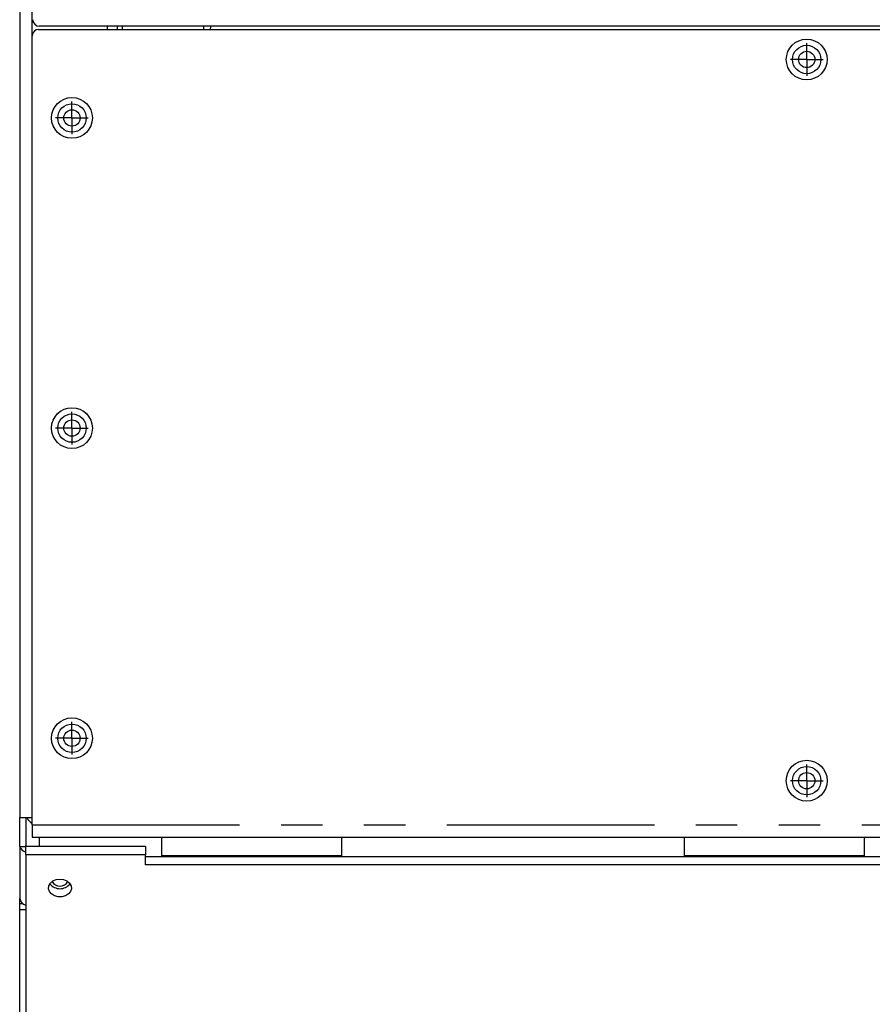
# Model space of a CAD drawing. Extents: x 89 to 295, y 55 to 285.
# Tile 13 of 27: x 169 to 195, y 140 to 171. Entities that reach past the tile are written whole.
import ezdxf

# ---------------------------------------------------------------- set-up
doc = ezdxf.new("R2010")
doc.units = 0
doc.linetypes.add('PHANTOM', pattern=[12.7, 6.35, -1.27, 1.27, -1.27, 1.27, -1.27])
doc.layers.get('0').update_dxf_attribs({"linetype": 'CONTINUOUS'})

# ---------------------------------------------------------------- blocks, each defined once
blk = doc.blocks.new('SW_CENTERMARKSYMBOL_32')
at = {"color": 0, "linetype": 'Continuous'}
for p, q in [((0, 0.25), (0, 0.5)), ((-0.25, 0), (-0.5, 0)), ((0, 0), (-0.25, 0)), ((0, 0), (0, 0.25)), ((0, 0), (0, -0.25)), ((0, 0), (0.25, 0)), ((0.25, 0), (0.5, 0)), ((0, -0.25), (0, -0.5))]:
    blk.add_line(p, q, dxfattribs=at)
blk = doc.blocks.new('SW_CENTERMARKSYMBOL_33')
at = {"color": 0, "linetype": 'Continuous'}
for p, q in [((0, 0.25), (0, 0.5)), ((-0.25, 0), (-0.5, 0)), ((0, 0), (-0.25, 0)), ((0, 0), (0, 0.25)), ((0, 0), (0, -0.25)), ((0, 0), (0.25, 0)), ((0.25, 0), (0.5, 0)), ((0, -0.25), (0, -0.5))]:
    blk.add_line(p, q, dxfattribs=at)
blk = doc.blocks.new('SW_CENTERMARKSYMBOL_34')
at = {"color": 0, "linetype": 'Continuous'}
for p, q in [((0, 0.25), (0, 0.5)), ((-0.25, 0), (-0.5, 0)), ((0, 0), (-0.25, 0)), ((0, 0), (0, 0.25)), ((0, 0), (0, -0.25)), ((0, 0), (0.25, 0)), ((0.25, 0), (0.5, 0)), ((0, -0.25), (0, -0.5))]:
    blk.add_line(p, q, dxfattribs=at)
blk = doc.blocks.new('SW_CENTERMARKSYMBOL_35')
at = {"color": 0, "linetype": 'Continuous'}
for p, q in [((0, 0.25), (0, 0.5)), ((-0.25, 0), (-0.5, 0)), ((0, 0), (-0.25, 0)), ((0, 0), (0, 0.25)), ((0, 0), (0, -0.25)), ((0, 0), (0.25, 0)), ((0.25, 0), (0.5, 0)), ((0, -0.25), (0, -0.5))]:
    blk.add_line(p, q, dxfattribs=at)
blk = doc.blocks.new('SW_CENTERMARKSYMBOL_36')
at = {"color": 0, "linetype": 'Continuous'}
for p, q in [((0, 0.25), (0, 0.5)), ((-0.25, 0), (-0.5, 0)), ((0, 0), (-0.25, 0)), ((0, 0), (0, 0.25)), ((0, 0), (0, -0.25)), ((0, 0), (0.25, 0)), ((0.25, 0), (0.5, 0)), ((0, -0.25), (0, -0.5))]:
    blk.add_line(p, q, dxfattribs=at)

msp = doc.modelspace()

# ---------------------------------------------------------------- linework, layer by layer
at = {"color": 7, "linetype": 'Continuous'}
for p, q in [((168.998, 215.794), (168.998, 146.144)), ((169.578, 170.284), (196.378, 170.284)), ((216.398, 170.384), (169.598, 170.384)), ((171.688, 170.284), (171.688, 170.384)), ((171.993, 170.284), (171.993, 170.384)), ((172.138, 170.384), (172.138, 170.284)), ((174.638, 170.284), (174.638, 170.384)), ((169.378, 145.924), (169.378, 170.084)), ((168.998, 146.144), (169.378, 146.144)), ((168.998, 145.261), (168.998, 146.144)), ((169.188, 146.144), (169.188, 145.261)), ((169.378, 145.924), (169.378, 145.544)), ((169.378, 145.544), (196.378, 145.544)), ((169.593, 145.544), (169.593, 145.256)), ((173.351, 144.974), (173.351, 145.544)), ((178.851, 145.544), (178.851, 144.974)), ((189.351, 144.974), (189.351, 145.544)), ((194.851, 145.544), (194.851, 144.974)), ((168.998, 145.261), (169.188, 145.261)), ((168.998, 145.261), (168.998, 143.672)), ((169.188, 145.003), (169.188, 145.256)), ((172.851, 145.256), (169.188, 145.256)), ((172.851, 145.256), (172.851, 145.003)), ((172.851, 145.003), (169.188, 145.003)), ((169.188, 145.003), (169.188, 128.131)), ((172.851, 144.694), (172.851, 145.003)), ((195.351, 144.947), (172.851, 144.947)), ((178.851, 144.974), (173.351, 144.974)), ((194.851, 144.974), (189.351, 144.974)), ((195.351, 144.694), (172.851, 144.694)), ((168.998, 143.518), (168.998, 143.672)), ((168.998, 143.518), (169.087, 143.518)), ((168.998, 143.328), (168.998, 143.518)), ((168.998, 143.328), (169.188, 143.328)), ((168.998, 131.26), (168.998, 143.328))]:
    msp.add_line(p, q, dxfattribs=at)
at = {"color": 58, "linetype": 'PHANTOM'}
for p, q in [((169.378, 170.084), (169.378, 215.794)), ((169.378, 145.924), (196.378, 145.924))]:
    msp.add_line(p, q, dxfattribs=at)
at = {"color": 7, "linetype": 'Continuous', "flags": 128}
for points in [[(174.838, 170.284), (174.848, 170.367), (174.851, 170.384)], [(169.199, 145.256), (169.192, 145.273), (169.188, 145.297)], [(170.23, 144.261), (170.344, 144.246), (170.445, 144.204), (170.523, 144.138), (170.569, 144.056), (170.579, 143.968), (170.551, 143.881), (170.487, 143.807), (170.397, 143.752), (170.288, 143.723), (170.172, 143.723), (170.063, 143.752), (169.972, 143.807), (169.909, 143.881), (169.881, 143.968), (169.891, 144.056), (169.937, 144.138), (170.015, 144.204), (170.116, 144.246), (170.23, 144.261)]]:
    msp.add_lwpolyline(points, dxfattribs=at)
at = {"color": 7, "linetype": 'Continuous'}
for centre, radius in [((193.093, 169.365), 0.625), ((193.093, 169.365), 0.435), ((193.093, 169.365), 0.25), ((170.598, 167.575), 0.625), ((170.598, 167.575), 0.435), ((170.598, 167.575), 0.25), ((170.598, 158.075), 0.625), ((170.598, 158.075), 0.435), ((170.598, 158.075), 0.25), ((170.598, 148.575), 0.625), ((170.598, 148.575), 0.435), ((170.598, 148.575), 0.25), ((193.093, 147.274), 0.625), ((193.093, 147.274), 0.435), ((193.093, 147.274), 0.25)]:
    msp.add_circle(centre, radius, dxfattribs=at)
for centre, radius, start, end in [((169.598, 170.584), 0.2, 180, 270), ((169.578, 170.084), 0.2, 90, 180), ((169.543, 146.265), 0.341, 200.8155, 241.1111), ((169.26, 145.352), 0.273, 199.3012, 254.6997), ((170.23, 144.314), 0.271, 207.9353, 332.0647), ((170.23, 144.363), 0.395, 218.5309, 321.4691), ((169.252, 143.712), 0.257, 188.9711, 255.6503)]:
    msp.add_arc(centre, radius, start, end, dxfattribs=at)

# ---------------------------------------------------------------- block references
for name, p in [('SW_CENTERMARKSYMBOL_33', (193.093, 169.365)), ('SW_CENTERMARKSYMBOL_36', (170.598, 167.575)), ('SW_CENTERMARKSYMBOL_35', (170.598, 158.075)), ('SW_CENTERMARKSYMBOL_34', (170.598, 148.575)), ('SW_CENTERMARKSYMBOL_32', (193.093, 147.274))]:
    msp.add_blockref(name, p, dxfattribs=at)

doc.saveas('drawing.dxf')
